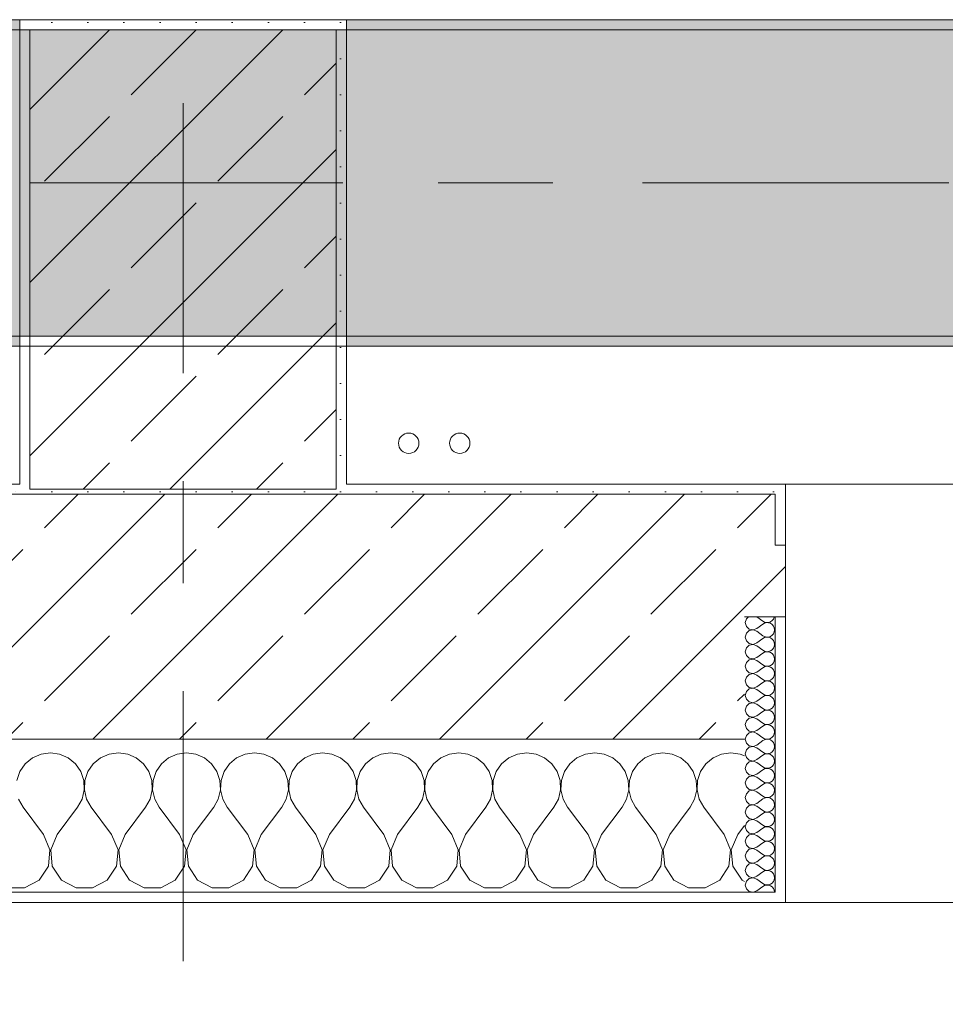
# Model space of a CAD drawing. Header units: metres. Extents: x -3.6 to 84.5, y -11 to 16.8.
# Tile 37 of 225: x 7.6 to 8.5, y -0.3 to 0.7. Entities that reach past the tile are written whole.
import ezdxf

# ---------------------------------------------------------------- set-up
doc = ezdxf.new("R2010")
doc.units = ezdxf.units.M
doc.header["$MEASUREMENT"] = 0
doc.linetypes.add('Achse', pattern=[0.2, 0.1, -0.05, 0, -0.05])
doc.linetypes.add('Strichlinie doppelt', pattern=[0.546806, 0.264583, -0.105833, 0.070556, -0.105833])
for name, color, linetype in [('451 - Universal.Achsen Raster', 7, 'Continuous'), ('604 - Struktur.Wand Aussen', 7, 'Continuous'), ('607 - Struktur.Stütze', 7, 'Continuous'), ('608 - Struktur.Träger', 7, 'Continuous'), ('801 - HKLSE.Heizung_ Klima_ Lüftung', 7, 'Continuous')]:
    doc.layers.add(name, color=color, linetype=linetype)
pattern_1 = [(45, (0, 0), (-0.08485281, 0.08485281), []), (45, (-0.04243, 0.04243), (-0.08485281, 0.08485281), [0.09, -0.03])]
pattern_2 = [(45, (0, 0), (-0.01767767, 0.01767767), [0, -0.025])]
pattern_3 = [(0, (0, 0), (0, 0.0866025), [0, -0.05]), (0, (0.025, 0.0433), (0, 0.0866025), [0, -0.05])]

# ---------------------------------------------------------------- blocks, each defined once
blk = doc.blocks.new('*X71')
at = {"layer": '604 - Struktur.Wand Aussen', "color": 7, "linetype": 'Continuous', "lineweight": 5}
for p, q in [((7.59089, -0.0096), (7.58248, -0.01331)), ((7.6, -0.00833), (7.59089, -0.0096)), ((7.60911, -0.0096), (7.6, -0.00833)), ((7.61752, -0.01331), (7.60911, -0.0096)), ((7.65756, -0.0096), (7.64914, -0.01331)), ((7.66667, -0.00833), (7.65756, -0.0096)), ((7.67578, -0.0096), (7.66667, -0.00833)), ((7.68419, -0.01331), (7.67578, -0.0096)), ((7.72422, -0.0096), (7.71581, -0.01331)), ((7.73333, -0.00833), (7.72422, -0.0096)), ((7.74244, -0.0096), (7.73333, -0.00833)), ((7.75086, -0.01331), (7.74244, -0.0096)), ((7.79089, -0.0096), (7.78248, -0.01331)), ((7.8, -0.00833), (7.79089, -0.0096)), ((7.80911, -0.0096), (7.8, -0.00833)), ((7.81752, -0.01331), (7.80911, -0.0096)), ((7.85756, -0.0096), (7.84914, -0.01331)), ((7.86667, -0.00833), (7.85756, -0.0096)), ((7.87578, -0.0096), (7.86667, -0.00833)), ((7.88419, -0.01331), (7.87578, -0.0096)), ((7.92422, -0.0096), (7.91581, -0.01331)), ((7.93333, -0.00833), (7.92422, -0.0096)), ((7.94244, -0.0096), (7.93333, -0.00833)), ((7.95086, -0.01331), (7.94244, -0.0096)), ((7.99089, -0.0096), (7.98248, -0.01331)), ((8, -0.00833), (7.99089, -0.0096)), ((8.00911, -0.0096), (8, -0.00833)), ((8.01752, -0.01331), (8.00911, -0.0096)), ((8.05756, -0.0096), (8.04914, -0.01331)), ((8.06667, -0.00833), (8.05756, -0.0096)), ((8.07578, -0.0096), (8.06667, -0.00833)), ((8.08419, -0.01331), (8.07578, -0.0096)), ((8.12422, -0.0096), (8.11581, -0.01331)), ((8.13333, -0.00833), (8.12422, -0.0096)), ((8.14244, -0.0096), (8.13333, -0.00833)), ((8.15086, -0.01331), (8.14244, -0.0096)), ((8.19089, -0.0096), (8.18248, -0.01331)), ((8.2, -0.00833), (8.19089, -0.0096)), ((8.20911, -0.0096), (8.2, -0.00833)), ((8.21752, -0.01331), (8.20911, -0.0096)), ((8.25756, -0.0096), (8.24914, -0.01331)), ((8.26667, -0.00833), (8.25756, -0.0096)), ((8.27578, -0.0096), (8.26667, -0.00833)), ((8.28, -0.01146), (8.27578, -0.0096)), ((7.57539, -0.01918), (7.57019, -0.02676)), ((7.58248, -0.01331), (7.57539, -0.01918)), ((7.62461, -0.01918), (7.61752, -0.01331)), ((7.62981, -0.02676), (7.62461, -0.01918)), ((7.64206, -0.01918), (7.63685, -0.02676)), ((7.64914, -0.01331), (7.64206, -0.01918)), ((7.69127, -0.01918), (7.68419, -0.01331)), ((7.69648, -0.02676), (7.69127, -0.01918)), ((7.70873, -0.01918), (7.70352, -0.02676)), ((7.71581, -0.01331), (7.70873, -0.01918)), ((7.75794, -0.01918), (7.75086, -0.01331)), ((7.76315, -0.02676), (7.75794, -0.01918)), ((7.77539, -0.01918), (7.77019, -0.02676)), ((7.78248, -0.01331), (7.77539, -0.01918)), ((7.82461, -0.01918), (7.81752, -0.01331)), ((7.82981, -0.02676), (7.82461, -0.01918)), ((7.84206, -0.01918), (7.83685, -0.02676)), ((7.84914, -0.01331), (7.84206, -0.01918)), ((7.89127, -0.01918), (7.88419, -0.01331)), ((7.89648, -0.02676), (7.89127, -0.01918)), ((7.90873, -0.01918), (7.90352, -0.02676)), ((7.91581, -0.01331), (7.90873, -0.01918)), ((7.95794, -0.01918), (7.95086, -0.01331)), ((7.96315, -0.02676), (7.95794, -0.01918)), ((7.97539, -0.01918), (7.97019, -0.02676)), ((7.98248, -0.01331), (7.97539, -0.01918)), ((8.02461, -0.01918), (8.01752, -0.01331)), ((8.02981, -0.02676), (8.02461, -0.01918)), ((8.04206, -0.01918), (8.03685, -0.02676)), ((8.04914, -0.01331), (8.04206, -0.01918)), ((8.09127, -0.01918), (8.08419, -0.01331)), ((8.09648, -0.02676), (8.09127, -0.01918)), ((8.10873, -0.01918), (8.10352, -0.02676)), ((8.11581, -0.01331), (8.10873, -0.01918)), ((8.15794, -0.01918), (8.15086, -0.01331)), ((8.16315, -0.02676), (8.15794, -0.01918)), ((8.17539, -0.01918), (8.17019, -0.02676)), ((8.18248, -0.01331), (8.17539, -0.01918)), ((8.22461, -0.01918), (8.21752, -0.01331)), ((8.22981, -0.02676), (8.22461, -0.01918)), ((8.24206, -0.01918), (8.23685, -0.02676)), ((8.24914, -0.01331), (8.24206, -0.01918)), ((7.57019, -0.02676), (7.56725, -0.03547)), ((7.63275, -0.03547), (7.62981, -0.02676)), ((7.63685, -0.02676), (7.63391, -0.03547)), ((7.69942, -0.03547), (7.69648, -0.02676)), ((7.70352, -0.02676), (7.70058, -0.03547)), ((7.76609, -0.03547), (7.76315, -0.02676)), ((7.77019, -0.02676), (7.76725, -0.03547)), ((7.83275, -0.03547), (7.82981, -0.02676)), ((7.83685, -0.02676), (7.83391, -0.03547)), ((7.89942, -0.03547), (7.89648, -0.02676)), ((7.90352, -0.02676), (7.90058, -0.03547)), ((7.96609, -0.03547), (7.96315, -0.02676)), ((7.97019, -0.02676), (7.96725, -0.03547)), ((8.03275, -0.03547), (8.02981, -0.02676)), ((8.03685, -0.02676), (8.03391, -0.03547)), ((8.09942, -0.03547), (8.09648, -0.02676)), ((8.10352, -0.02676), (8.10058, -0.03547)), ((8.16609, -0.03547), (8.16315, -0.02676)), ((8.17019, -0.02676), (8.16725, -0.03547)), ((8.23275, -0.03547), (8.22981, -0.02676)), ((8.23685, -0.02676), (8.23391, -0.03547)), ((7.6332, -0.04466), (7.63275, -0.03547)), ((7.63391, -0.03547), (7.63347, -0.04466)), ((7.69987, -0.04466), (7.69942, -0.03547)), ((7.70058, -0.03547), (7.70013, -0.04466)), ((7.76653, -0.04466), (7.76609, -0.03547)), ((7.76725, -0.03547), (7.7668, -0.04466)), ((7.8332, -0.04466), (7.83275, -0.03547)), ((7.83391, -0.03547), (7.83347, -0.04466)), ((7.89987, -0.04466), (7.89942, -0.03547)), ((7.90058, -0.03547), (7.90013, -0.04466)), ((7.96653, -0.04466), (7.96609, -0.03547)), ((7.96725, -0.03547), (7.9668, -0.04466)), ((8.0332, -0.04466), (8.03275, -0.03547)), ((8.03391, -0.03547), (8.03347, -0.04466)), ((8.09987, -0.04466), (8.09942, -0.03547)), ((8.10058, -0.03547), (8.10013, -0.04466)), ((8.16653, -0.04466), (8.16609, -0.03547)), ((8.16725, -0.03547), (8.1668, -0.04466)), ((8.2332, -0.04466), (8.23275, -0.03547)), ((8.23391, -0.03547), (8.23347, -0.04466)), ((7.63112, -0.05362), (7.6332, -0.04466)), ((7.63347, -0.04466), (7.63555, -0.05362)), ((7.69778, -0.05362), (7.69987, -0.04466)), ((7.70013, -0.04466), (7.70222, -0.05362)), ((7.76445, -0.05362), (7.76653, -0.04466)), ((7.7668, -0.04466), (7.76888, -0.05362)), ((7.83112, -0.05362), (7.8332, -0.04466)), ((7.83347, -0.04466), (7.83555, -0.05362)), ((7.89778, -0.05362), (7.89987, -0.04466)), ((7.90013, -0.04466), (7.90222, -0.05362)), ((7.96445, -0.05362), (7.96653, -0.04466)), ((7.9668, -0.04466), (7.96888, -0.05362)), ((8.03112, -0.05362), (8.0332, -0.04466)), ((8.03347, -0.04466), (8.03555, -0.05362)), ((8.09778, -0.05362), (8.09987, -0.04466)), ((8.10013, -0.04466), (8.10222, -0.05362)), ((8.16445, -0.05362), (8.16653, -0.04466)), ((8.1668, -0.04466), (8.16888, -0.05362)), ((8.23112, -0.05362), (8.2332, -0.04466)), ((8.23347, -0.04466), (8.23555, -0.05362)), ((7.56888, -0.05362), (7.57333, -0.06167)), ((7.62667, -0.06167), (7.63112, -0.05362)), ((7.63555, -0.05362), (7.64, -0.06167)), ((7.69333, -0.06167), (7.69778, -0.05362)), ((7.70222, -0.05362), (7.70667, -0.06167)), ((7.76, -0.06167), (7.76445, -0.05362)), ((7.76888, -0.05362), (7.77333, -0.06167)), ((7.82667, -0.06167), (7.83112, -0.05362)), ((7.83555, -0.05362), (7.84, -0.06167)), ((7.89333, -0.06167), (7.89778, -0.05362)), ((7.90222, -0.05362), (7.90667, -0.06167)), ((7.96, -0.06167), (7.96445, -0.05362)), ((7.96888, -0.05362), (7.97333, -0.06167)), ((8.02667, -0.06167), (8.03112, -0.05362)), ((8.03555, -0.05362), (8.04, -0.06167)), ((8.09333, -0.06167), (8.09778, -0.05362)), ((8.10222, -0.05362), (8.10667, -0.06167)), ((8.16, -0.06167), (8.16445, -0.05362)), ((8.16888, -0.05362), (8.17333, -0.06167)), ((8.22667, -0.06167), (8.23112, -0.05362)), ((8.23555, -0.05362), (8.24, -0.06167)), ((7.59333, -0.08833), (7.57333, -0.06167)), ((7.60667, -0.08833), (7.62667, -0.06167)), ((7.66, -0.08833), (7.64, -0.06167)), ((7.67333, -0.08833), (7.69333, -0.06167)), ((7.72667, -0.08833), (7.70667, -0.06167)), ((7.74, -0.08833), (7.76, -0.06167)), ((7.79333, -0.08833), (7.77333, -0.06167)), ((7.80667, -0.08833), (7.82667, -0.06167)), ((7.86, -0.08833), (7.84, -0.06167)), ((7.87333, -0.08833), (7.89333, -0.06167)), ((7.92667, -0.08833), (7.90667, -0.06167)), ((7.94, -0.08833), (7.96, -0.06167)), ((7.99333, -0.08833), (7.97333, -0.06167)), ((8.00667, -0.08833), (8.02667, -0.06167)), ((8.06, -0.08833), (8.04, -0.06167)), ((8.07333, -0.08833), (8.09333, -0.06167)), ((8.12667, -0.08833), (8.10667, -0.06167)), ((8.14, -0.08833), (8.16, -0.06167)), ((8.19333, -0.08833), (8.17333, -0.06167)), ((8.20667, -0.08833), (8.22667, -0.06167)), ((8.26, -0.08833), (8.24, -0.06167)), ((8.27333, -0.08833), (8.28, -0.07944)), ((7.59962, -0.1033), (7.59333, -0.08833)), ((7.60667, -0.08833), (7.60038, -0.1033)), ((7.66629, -0.1033), (7.66, -0.08833)), ((7.67333, -0.08833), (7.66705, -0.1033)), ((7.73295, -0.1033), (7.72667, -0.08833)), ((7.74, -0.08833), (7.73371, -0.1033)), ((7.79962, -0.1033), (7.79333, -0.08833)), ((7.80667, -0.08833), (7.80038, -0.1033)), ((7.86629, -0.1033), (7.86, -0.08833)), ((7.87333, -0.08833), (7.86705, -0.1033)), ((7.93295, -0.1033), (7.92667, -0.08833)), ((7.94, -0.08833), (7.93371, -0.1033)), ((7.99962, -0.1033), (7.99333, -0.08833)), ((8.00667, -0.08833), (8.00038, -0.1033)), ((8.06629, -0.1033), (8.06, -0.08833)), ((8.07333, -0.08833), (8.06705, -0.1033)), ((8.13295, -0.1033), (8.12667, -0.08833)), ((8.14, -0.08833), (8.13371, -0.1033)), ((8.19962, -0.1033), (8.19333, -0.08833)), ((8.20667, -0.08833), (8.20038, -0.1033)), ((8.26629, -0.1033), (8.26, -0.08833)), ((8.27333, -0.08833), (8.26705, -0.1033)), ((7.59808, -0.11947), (7.59962, -0.1033)), ((7.60038, -0.1033), (7.60192, -0.11947)), ((7.66475, -0.11947), (7.66629, -0.1033)), ((7.66705, -0.1033), (7.66858, -0.11947)), ((7.73142, -0.11947), (7.73295, -0.1033)), ((7.73371, -0.1033), (7.73525, -0.11947)), ((7.79808, -0.11947), (7.79962, -0.1033)), ((7.80038, -0.1033), (7.80192, -0.11947)), ((7.86475, -0.11947), (7.86629, -0.1033)), ((7.86705, -0.1033), (7.86858, -0.11947)), ((7.93142, -0.11947), (7.93295, -0.1033)), ((7.93371, -0.1033), (7.93525, -0.11947)), ((7.99808, -0.11947), (7.99962, -0.1033)), ((8.00038, -0.1033), (8.00192, -0.11947)), ((8.06475, -0.11947), (8.06629, -0.1033)), ((8.06705, -0.1033), (8.06858, -0.11947)), ((8.13142, -0.11947), (8.13295, -0.1033)), ((8.13371, -0.1033), (8.13525, -0.11947)), ((8.19808, -0.11947), (8.19962, -0.1033)), ((8.20038, -0.1033), (8.20192, -0.11947)), ((8.26475, -0.11947), (8.26629, -0.1033)), ((8.26705, -0.1033), (8.26858, -0.11947)), ((7.5891, -0.13299), (7.59808, -0.11947)), ((7.60192, -0.11947), (7.6109, -0.13299)), ((7.65576, -0.13299), (7.66475, -0.11947)), ((7.66858, -0.11947), (7.67757, -0.13299)), ((7.72243, -0.13299), (7.73142, -0.11947)), ((7.73525, -0.11947), (7.74424, -0.13299)), ((7.7891, -0.13299), (7.79808, -0.11947)), ((7.80192, -0.11947), (7.8109, -0.13299)), ((7.85576, -0.13299), (7.86475, -0.11947)), ((7.86858, -0.11947), (7.87757, -0.13299)), ((7.92243, -0.13299), (7.93142, -0.11947)), ((7.93525, -0.11947), (7.94424, -0.13299)), ((7.9891, -0.13299), (7.99808, -0.11947)), ((8.00192, -0.11947), (8.0109, -0.13299)), ((8.05576, -0.13299), (8.06475, -0.11947)), ((8.06858, -0.11947), (8.07757, -0.13299)), ((8.12243, -0.13299), (8.13142, -0.11947)), ((8.13525, -0.11947), (8.14424, -0.13299)), ((8.1891, -0.13299), (8.19808, -0.11947)), ((8.20192, -0.11947), (8.2109, -0.13299)), ((8.25576, -0.13299), (8.26475, -0.11947)), ((8.26858, -0.11947), (8.27757, -0.13299)), ((7.57479, -0.14066), (7.5891, -0.13299)), ((7.6109, -0.13299), (7.62521, -0.14066)), ((7.64145, -0.14066), (7.65576, -0.13299)), ((7.67757, -0.13299), (7.69188, -0.14066)), ((7.70812, -0.14066), (7.72243, -0.13299)), ((7.74424, -0.13299), (7.75855, -0.14066)), ((7.77479, -0.14066), (7.7891, -0.13299)), ((7.8109, -0.13299), (7.82521, -0.14066)), ((7.84145, -0.14066), (7.85576, -0.13299)), ((7.87757, -0.13299), (7.89188, -0.14066)), ((7.90812, -0.14066), (7.92243, -0.13299)), ((7.94424, -0.13299), (7.95855, -0.14066)), ((7.97479, -0.14066), (7.9891, -0.13299)), ((8.0109, -0.13299), (8.02521, -0.14066)), ((8.04145, -0.14066), (8.05576, -0.13299)), ((8.07757, -0.13299), (8.09188, -0.14066)), ((8.10812, -0.14066), (8.12243, -0.13299)), ((8.14424, -0.13299), (8.15855, -0.14066)), ((8.17479, -0.14066), (8.1891, -0.13299)), ((8.2109, -0.13299), (8.22521, -0.14066)), ((8.24145, -0.14066), (8.25576, -0.13299)), ((8.27757, -0.13299), (8.28, -0.13429)), ((7.55855, -0.14066), (7.57479, -0.14066)), ((7.62521, -0.14066), (7.64145, -0.14066)), ((7.69188, -0.14066), (7.70812, -0.14066)), ((7.75855, -0.14066), (7.77479, -0.14066)), ((7.82521, -0.14066), (7.84145, -0.14066)), ((7.89188, -0.14066), (7.90812, -0.14066)), ((7.95855, -0.14066), (7.97479, -0.14066)), ((8.02521, -0.14066), (8.04145, -0.14066)), ((8.09188, -0.14066), (8.10812, -0.14066)), ((8.15855, -0.14066), (8.17479, -0.14066)), ((8.22521, -0.14066), (8.24145, -0.14066))]:
    blk.add_line(p, q, dxfattribs=at)
blk = doc.blocks.new('*X101')
at = {"layer": '604 - Struktur.Wand Aussen', "color": 7, "linetype": 'Continuous', "lineweight": 5}
for p, q in [((8.28178, 0.12304), (8.28071, 0.11929)), ((8.28071, 0.11929), (8.28178, 0.11553)), ((8.28392, 0.125), (8.28178, 0.12304)), ((8.29214, 0.125), (8.29786, 0.12071)), ((8.29214, 0.11357), (8.29786, 0.11786)), ((8.29786, 0.12071), (8.29958, 0.11976)), ((8.29958, 0.11881), (8.29786, 0.11786)), ((8.29958, 0.11976), (8.3015, 0.11931)), ((8.3015, 0.11926), (8.29958, 0.11881)), ((8.3015, 0.11931), (8.30347, 0.11941)), ((8.30347, 0.11916), (8.3015, 0.11926)), ((8.30347, 0.11941), (8.30534, 0.12004)), ((8.30534, 0.11853), (8.30347, 0.11916)), ((8.30534, 0.12004), (8.30696, 0.12116)), ((8.30696, 0.11742), (8.30534, 0.11853)), ((8.30696, 0.12116), (8.30822, 0.12267)), ((8.30822, 0.1159), (8.30696, 0.11742)), ((8.30822, 0.12267), (8.30901, 0.12448)), ((8.30901, 0.11409), (8.30822, 0.1159)), ((8.30901, 0.12448), (8.30909, 0.125)), ((8.28178, 0.10876), (8.28071, 0.105)), ((8.28178, 0.11553), (8.28466, 0.1129)), ((8.28466, 0.11139), (8.28178, 0.10876)), ((8.28466, 0.1129), (8.2885, 0.11217)), ((8.2885, 0.11211), (8.28466, 0.11139)), ((8.2885, 0.11217), (8.29214, 0.11357)), ((8.29214, 0.11071), (8.2885, 0.11211)), ((8.29214, 0.11071), (8.29786, 0.10643)), ((8.29786, 0.10643), (8.29958, 0.10547)), ((8.30534, 0.10575), (8.30696, 0.10687)), ((8.30696, 0.10687), (8.30822, 0.10839)), ((8.30822, 0.10839), (8.30901, 0.11019)), ((8.30929, 0.11214), (8.30901, 0.11409)), ((8.30901, 0.11019), (8.30929, 0.11214)), ((8.28071, 0.105), (8.28178, 0.10124)), ((8.28178, 0.10124), (8.28466, 0.09861)), ((8.28466, 0.0971), (8.28178, 0.09447)), ((8.28466, 0.09861), (8.2885, 0.09789)), ((8.2885, 0.09783), (8.28466, 0.0971)), ((8.2885, 0.09789), (8.29214, 0.09929)), ((8.29214, 0.09643), (8.2885, 0.09783)), ((8.29214, 0.09929), (8.29786, 0.10357)), ((8.29958, 0.10453), (8.29786, 0.10357)), ((8.29958, 0.10547), (8.3015, 0.10503)), ((8.3015, 0.10497), (8.29958, 0.10453)), ((8.3015, 0.10503), (8.30347, 0.10512)), ((8.30347, 0.10488), (8.3015, 0.10497)), ((8.30347, 0.10512), (8.30534, 0.10575)), ((8.30534, 0.10425), (8.30347, 0.10488)), ((8.30696, 0.10313), (8.30534, 0.10425)), ((8.30822, 0.10161), (8.30696, 0.10313)), ((8.30901, 0.09981), (8.30822, 0.10161)), ((8.30929, 0.09786), (8.30901, 0.09981)), ((8.30901, 0.09591), (8.30929, 0.09786)), ((8.28178, 0.09447), (8.28071, 0.09071)), ((8.28071, 0.09071), (8.28178, 0.08696)), ((8.28178, 0.08696), (8.28466, 0.08433)), ((8.29214, 0.09643), (8.29786, 0.09214)), ((8.29214, 0.085), (8.29786, 0.08929)), ((8.29786, 0.09214), (8.29958, 0.09119)), ((8.29958, 0.09024), (8.29786, 0.08929)), ((8.29958, 0.09119), (8.3015, 0.09074)), ((8.3015, 0.09069), (8.29958, 0.09024)), ((8.3015, 0.09074), (8.30347, 0.09084)), ((8.30347, 0.09059), (8.3015, 0.09069)), ((8.30347, 0.09084), (8.30534, 0.09147)), ((8.30534, 0.08996), (8.30347, 0.09059)), ((8.30534, 0.09147), (8.30696, 0.09258)), ((8.30696, 0.08884), (8.30534, 0.08996)), ((8.30696, 0.09258), (8.30822, 0.0941)), ((8.30822, 0.08733), (8.30696, 0.08884)), ((8.30822, 0.0941), (8.30901, 0.09591)), ((8.30901, 0.08552), (8.30822, 0.08733)), ((8.28178, 0.08018), (8.28071, 0.07643)), ((8.28466, 0.08282), (8.28178, 0.08018)), ((8.28466, 0.08433), (8.2885, 0.0836)), ((8.2885, 0.08354), (8.28466, 0.08282)), ((8.2885, 0.0836), (8.29214, 0.085)), ((8.29214, 0.08214), (8.2885, 0.08354)), ((8.29214, 0.08214), (8.29786, 0.07786)), ((8.29786, 0.07786), (8.29958, 0.0769)), ((8.30347, 0.07655), (8.30534, 0.07718)), ((8.30534, 0.07718), (8.30696, 0.0783)), ((8.30696, 0.0783), (8.30822, 0.07982)), ((8.30822, 0.07982), (8.30901, 0.08162)), ((8.30929, 0.08357), (8.30901, 0.08552)), ((8.30901, 0.08162), (8.30929, 0.08357)), ((8.28071, 0.07643), (8.28178, 0.07267)), ((8.28178, 0.07267), (8.28466, 0.07004)), ((8.28466, 0.06853), (8.28178, 0.0659)), ((8.28466, 0.07004), (8.2885, 0.06931)), ((8.2885, 0.06926), (8.28466, 0.06853)), ((8.2885, 0.06931), (8.29214, 0.07071)), ((8.29214, 0.06786), (8.2885, 0.06926)), ((8.29214, 0.07071), (8.29786, 0.075)), ((8.29214, 0.06786), (8.29786, 0.06357)), ((8.29958, 0.07595), (8.29786, 0.075)), ((8.29958, 0.0769), (8.3015, 0.07646)), ((8.3015, 0.0764), (8.29958, 0.07595)), ((8.3015, 0.07646), (8.30347, 0.07655)), ((8.30347, 0.0763), (8.3015, 0.0764)), ((8.30534, 0.07567), (8.30347, 0.0763)), ((8.30696, 0.07456), (8.30534, 0.07567)), ((8.30822, 0.07304), (8.30696, 0.07456)), ((8.30901, 0.07124), (8.30822, 0.07304)), ((8.30929, 0.06929), (8.30901, 0.07124)), ((8.30901, 0.06733), (8.30929, 0.06929)), ((8.28178, 0.0659), (8.28071, 0.06214)), ((8.28071, 0.06214), (8.28178, 0.05839)), ((8.28178, 0.05839), (8.28466, 0.05575)), ((8.29214, 0.05643), (8.29786, 0.06071)), ((8.29786, 0.06357), (8.29958, 0.06262)), ((8.29958, 0.06167), (8.29786, 0.06071)), ((8.29958, 0.06262), (8.3015, 0.06217)), ((8.3015, 0.06211), (8.29958, 0.06167)), ((8.3015, 0.06217), (8.30347, 0.06227)), ((8.30347, 0.06202), (8.3015, 0.06211)), ((8.30347, 0.06227), (8.30534, 0.0629)), ((8.30534, 0.06139), (8.30347, 0.06202)), ((8.30534, 0.0629), (8.30696, 0.06401)), ((8.30696, 0.06027), (8.30534, 0.06139)), ((8.30696, 0.06401), (8.30822, 0.06553)), ((8.30822, 0.05876), (8.30696, 0.06027)), ((8.30822, 0.06553), (8.30901, 0.06733)), ((8.30901, 0.05695), (8.30822, 0.05876)), ((8.28178, 0.05161), (8.28071, 0.04786)), ((8.28466, 0.05425), (8.28178, 0.05161)), ((8.28466, 0.05575), (8.2885, 0.05503)), ((8.2885, 0.05497), (8.28466, 0.05425)), ((8.2885, 0.05503), (8.29214, 0.05643)), ((8.29214, 0.05357), (8.2885, 0.05497)), ((8.29214, 0.05357), (8.29786, 0.04929)), ((8.29786, 0.04929), (8.29958, 0.04833)), ((8.29958, 0.04833), (8.3015, 0.04789)), ((8.30347, 0.04798), (8.30534, 0.04861)), ((8.30534, 0.04861), (8.30696, 0.04973)), ((8.30696, 0.04973), (8.30822, 0.05124)), ((8.30822, 0.05124), (8.30901, 0.05305)), ((8.30929, 0.055), (8.30901, 0.05695)), ((8.30901, 0.05305), (8.30929, 0.055)), ((8.28071, 0.04786), (8.28178, 0.0441)), ((8.28178, 0.0441), (8.28466, 0.04147)), ((8.28466, 0.03996), (8.28178, 0.03733)), ((8.28466, 0.04147), (8.2885, 0.04074)), ((8.2885, 0.04069), (8.28466, 0.03996)), ((8.2885, 0.04074), (8.29214, 0.04214)), ((8.29214, 0.03929), (8.2885, 0.04069)), ((8.29214, 0.04214), (8.29786, 0.04643)), ((8.29214, 0.03929), (8.29786, 0.035)), ((8.29958, 0.04738), (8.29786, 0.04643)), ((8.3015, 0.04783), (8.29958, 0.04738)), ((8.3015, 0.04789), (8.30347, 0.04798)), ((8.30347, 0.04773), (8.3015, 0.04783)), ((8.30534, 0.0471), (8.30347, 0.04773)), ((8.30696, 0.04599), (8.30534, 0.0471)), ((8.30822, 0.04447), (8.30696, 0.04599)), ((8.30901, 0.04267), (8.30822, 0.04447)), ((8.30822, 0.03696), (8.30901, 0.03876)), ((8.30929, 0.04071), (8.30901, 0.04267)), ((8.30901, 0.03876), (8.30929, 0.04071)), ((8.28178, 0.03733), (8.28071, 0.03357)), ((8.28071, 0.03357), (8.28178, 0.02982)), ((8.28178, 0.02982), (8.28466, 0.02718)), ((8.29214, 0.02786), (8.29786, 0.03214)), ((8.29786, 0.035), (8.29958, 0.03405)), ((8.29958, 0.0331), (8.29786, 0.03214)), ((8.29958, 0.03405), (8.3015, 0.0336)), ((8.3015, 0.03354), (8.29958, 0.0331)), ((8.3015, 0.0336), (8.30347, 0.0337)), ((8.30347, 0.03345), (8.3015, 0.03354)), ((8.30347, 0.0337), (8.30534, 0.03433)), ((8.30534, 0.03282), (8.30347, 0.03345)), ((8.30534, 0.03433), (8.30696, 0.03544)), ((8.30696, 0.0317), (8.30534, 0.03282)), ((8.30696, 0.03544), (8.30822, 0.03696)), ((8.30822, 0.03018), (8.30696, 0.0317)), ((8.30901, 0.02838), (8.30822, 0.03018)), ((8.28178, 0.02304), (8.28071, 0.01929)), ((8.28466, 0.02567), (8.28178, 0.02304)), ((8.28466, 0.02718), (8.2885, 0.02646)), ((8.2885, 0.0264), (8.28466, 0.02567)), ((8.2885, 0.02646), (8.29214, 0.02786)), ((8.29214, 0.025), (8.2885, 0.0264)), ((8.29214, 0.025), (8.29786, 0.02071)), ((8.29786, 0.02071), (8.29958, 0.01976)), ((8.29958, 0.01976), (8.3015, 0.01931)), ((8.3015, 0.01931), (8.30347, 0.01941)), ((8.30347, 0.01941), (8.30534, 0.02004)), ((8.30534, 0.02004), (8.30696, 0.02116)), ((8.30696, 0.02116), (8.30822, 0.02267)), ((8.30822, 0.02267), (8.30901, 0.02448)), ((8.30929, 0.02643), (8.30901, 0.02838)), ((8.30901, 0.02448), (8.30929, 0.02643)), ((8.28071, 0.01929), (8.28178, 0.01553)), ((8.28178, 0.01553), (8.28466, 0.0129)), ((8.28466, 0.01139), (8.28178, 0.00876)), ((8.28466, 0.0129), (8.2885, 0.01217)), ((8.2885, 0.01211), (8.28466, 0.01139)), ((8.2885, 0.01217), (8.29214, 0.01357)), ((8.29214, 0.01071), (8.2885, 0.01211)), ((8.29214, 0.01357), (8.29786, 0.01786)), ((8.29214, 0.01071), (8.29786, 0.00643)), ((8.29958, 0.01881), (8.29786, 0.01786)), ((8.3015, 0.01926), (8.29958, 0.01881)), ((8.30347, 0.01916), (8.3015, 0.01926)), ((8.30534, 0.01853), (8.30347, 0.01916)), ((8.30696, 0.01742), (8.30534, 0.01853)), ((8.30822, 0.0159), (8.30696, 0.01742)), ((8.30901, 0.01409), (8.30822, 0.0159)), ((8.30822, 0.00839), (8.30901, 0.01019)), ((8.30929, 0.01214), (8.30901, 0.01409)), ((8.30901, 0.01019), (8.30929, 0.01214)), ((8.28178, 0.00876), (8.28071, 0.005)), ((8.28071, 0.005), (8.28178, 0.00124)), ((8.28178, 0.00124), (8.28466, -0.00139)), ((8.29214, -0.00071), (8.29786, 0.00357)), ((8.29786, 0.00643), (8.29958, 0.00547)), ((8.29958, 0.00453), (8.29786, 0.00357)), ((8.29958, 0.00547), (8.3015, 0.00503)), ((8.3015, 0.00497), (8.29958, 0.00453)), ((8.3015, 0.00503), (8.30347, 0.00512)), ((8.30347, 0.00488), (8.3015, 0.00497)), ((8.30347, 0.00512), (8.30534, 0.00575)), ((8.30534, 0.00425), (8.30347, 0.00488)), ((8.30534, 0.00575), (8.30696, 0.00687)), ((8.30696, 0.00313), (8.30534, 0.00425)), ((8.30696, 0.00687), (8.30822, 0.00839)), ((8.30822, 0.00161), (8.30696, 0.00313)), ((8.30901, -0.00019), (8.30822, 0.00161)), ((8.28178, -0.00553), (8.28071, -0.00929)), ((8.28071, -0.00929), (8.28178, -0.01304)), ((8.28466, -0.0029), (8.28178, -0.00553)), ((8.28466, -0.00139), (8.2885, -0.00211)), ((8.2885, -0.00217), (8.28466, -0.0029)), ((8.2885, -0.00211), (8.29214, -0.00071)), ((8.29214, -0.00357), (8.2885, -0.00217)), ((8.29214, -0.00357), (8.29786, -0.00786)), ((8.29786, -0.00786), (8.29958, -0.00881)), ((8.29958, -0.00881), (8.3015, -0.00926)), ((8.3015, -0.00931), (8.29958, -0.00976)), ((8.3015, -0.00926), (8.30347, -0.00916)), ((8.30347, -0.00941), (8.3015, -0.00931)), ((8.30347, -0.00916), (8.30534, -0.00853)), ((8.30534, -0.01004), (8.30347, -0.00941)), ((8.30534, -0.00853), (8.30696, -0.00742)), ((8.30696, -0.00742), (8.30822, -0.0059)), ((8.30822, -0.0059), (8.30901, -0.00409)), ((8.30929, -0.00214), (8.30901, -0.00019)), ((8.30901, -0.00409), (8.30929, -0.00214)), ((8.28178, -0.01304), (8.28466, -0.01567)), ((8.28466, -0.01718), (8.28178, -0.01982)), ((8.28466, -0.01567), (8.2885, -0.0164)), ((8.2885, -0.01646), (8.28466, -0.01718)), ((8.2885, -0.0164), (8.29214, -0.015)), ((8.29214, -0.01786), (8.2885, -0.01646)), ((8.29214, -0.015), (8.29786, -0.01071)), ((8.29214, -0.01786), (8.29786, -0.02214)), ((8.29958, -0.00976), (8.29786, -0.01071)), ((8.30696, -0.01116), (8.30534, -0.01004)), ((8.30822, -0.01267), (8.30696, -0.01116)), ((8.30901, -0.01448), (8.30822, -0.01267)), ((8.30822, -0.02018), (8.30901, -0.01838)), ((8.30929, -0.01643), (8.30901, -0.01448)), ((8.30901, -0.01838), (8.30929, -0.01643)), ((8.28178, -0.01982), (8.28071, -0.02357)), ((8.28071, -0.02357), (8.28178, -0.02733)), ((8.28178, -0.02733), (8.28466, -0.02996)), ((8.29214, -0.02929), (8.29786, -0.025)), ((8.29786, -0.02214), (8.29958, -0.0231)), ((8.29958, -0.02405), (8.29786, -0.025)), ((8.29958, -0.0231), (8.3015, -0.02354)), ((8.3015, -0.0236), (8.29958, -0.02405)), ((8.3015, -0.02354), (8.30347, -0.02345)), ((8.30347, -0.0237), (8.3015, -0.0236)), ((8.30347, -0.02345), (8.30534, -0.02282)), ((8.30534, -0.02433), (8.30347, -0.0237)), ((8.30534, -0.02282), (8.30696, -0.0217)), ((8.30696, -0.02544), (8.30534, -0.02433)), ((8.30696, -0.0217), (8.30822, -0.02018)), ((8.30822, -0.02696), (8.30696, -0.02544)), ((8.30901, -0.02876), (8.30822, -0.02696)), ((8.30929, -0.03071), (8.30901, -0.02876)), ((8.28178, -0.0341), (8.28071, -0.03786)), ((8.28071, -0.03786), (8.28178, -0.04161)), ((8.28466, -0.03147), (8.28178, -0.0341)), ((8.28466, -0.02996), (8.2885, -0.03069)), ((8.2885, -0.03074), (8.28466, -0.03147)), ((8.2885, -0.03069), (8.29214, -0.02929)), ((8.29214, -0.03214), (8.2885, -0.03074)), ((8.29214, -0.03214), (8.29786, -0.03643)), ((8.29786, -0.03643), (8.29958, -0.03738)), ((8.29958, -0.03833), (8.29786, -0.03929)), ((8.29958, -0.03738), (8.3015, -0.03783)), ((8.3015, -0.03789), (8.29958, -0.03833)), ((8.3015, -0.03783), (8.30347, -0.03773)), ((8.30347, -0.03798), (8.3015, -0.03789)), ((8.30347, -0.03773), (8.30534, -0.0371)), ((8.30534, -0.03861), (8.30347, -0.03798)), ((8.30534, -0.0371), (8.30696, -0.03599)), ((8.30696, -0.03599), (8.30822, -0.03447)), ((8.30822, -0.03447), (8.30901, -0.03267)), ((8.30901, -0.03267), (8.30929, -0.03071)), ((8.28178, -0.04161), (8.28466, -0.04425)), ((8.28466, -0.04575), (8.28178, -0.04839)), ((8.28466, -0.04425), (8.2885, -0.04497)), ((8.2885, -0.04503), (8.28466, -0.04575)), ((8.2885, -0.04497), (8.29214, -0.04357)), ((8.29214, -0.04643), (8.2885, -0.04503)), ((8.29214, -0.04357), (8.29786, -0.03929)), ((8.29214, -0.04643), (8.29786, -0.05071)), ((8.30696, -0.03973), (8.30534, -0.03861)), ((8.30822, -0.04124), (8.30696, -0.03973)), ((8.30901, -0.04305), (8.30822, -0.04124)), ((8.30822, -0.04876), (8.30901, -0.04695)), ((8.30929, -0.045), (8.30901, -0.04305)), ((8.30901, -0.04695), (8.30929, -0.045)), ((8.28178, -0.04839), (8.28071, -0.05214)), ((8.28071, -0.05214), (8.28178, -0.0559)), ((8.28178, -0.0559), (8.28466, -0.05853)), ((8.2885, -0.05926), (8.29214, -0.05786)), ((8.29214, -0.05786), (8.29786, -0.05357)), ((8.29786, -0.05071), (8.29958, -0.05167)), ((8.29958, -0.05262), (8.29786, -0.05357)), ((8.29958, -0.05167), (8.3015, -0.05211)), ((8.3015, -0.05217), (8.29958, -0.05262)), ((8.3015, -0.05211), (8.30347, -0.05202)), ((8.30347, -0.05227), (8.3015, -0.05217)), ((8.30347, -0.05202), (8.30534, -0.05139)), ((8.30534, -0.0529), (8.30347, -0.05227)), ((8.30534, -0.05139), (8.30696, -0.05027)), ((8.30696, -0.05401), (8.30534, -0.0529)), ((8.30696, -0.05027), (8.30822, -0.04876)), ((8.30822, -0.05553), (8.30696, -0.05401)), ((8.30901, -0.05733), (8.30822, -0.05553)), ((8.30929, -0.05929), (8.30901, -0.05733)), ((8.28178, -0.06267), (8.28071, -0.06643)), ((8.28071, -0.06643), (8.28178, -0.07018)), ((8.28466, -0.06004), (8.28178, -0.06267)), ((8.28466, -0.05853), (8.2885, -0.05926)), ((8.2885, -0.05931), (8.28466, -0.06004)), ((8.29214, -0.06071), (8.2885, -0.05931)), ((8.29214, -0.06071), (8.29786, -0.065)), ((8.29786, -0.065), (8.29958, -0.06595)), ((8.29958, -0.0669), (8.29786, -0.06786)), ((8.29958, -0.06595), (8.3015, -0.0664)), ((8.3015, -0.06646), (8.29958, -0.0669)), ((8.3015, -0.0664), (8.30347, -0.0663)), ((8.30347, -0.06655), (8.3015, -0.06646)), ((8.30347, -0.0663), (8.30534, -0.06567)), ((8.30534, -0.06718), (8.30347, -0.06655)), ((8.30534, -0.06567), (8.30696, -0.06456)), ((8.30696, -0.0683), (8.30534, -0.06718)), ((8.30696, -0.06456), (8.30822, -0.06304)), ((8.30822, -0.06304), (8.30901, -0.06124)), ((8.30901, -0.06124), (8.30929, -0.05929)), ((8.28178, -0.07696), (8.28071, -0.08071)), ((8.28178, -0.07018), (8.28466, -0.07282)), ((8.28466, -0.07433), (8.28178, -0.07696)), ((8.28466, -0.07282), (8.2885, -0.07354)), ((8.2885, -0.0736), (8.28466, -0.07433)), ((8.2885, -0.07354), (8.29214, -0.07214)), ((8.29214, -0.075), (8.2885, -0.0736)), ((8.29214, -0.07214), (8.29786, -0.06786)), ((8.29214, -0.075), (8.29786, -0.07929)), ((8.30822, -0.06982), (8.30696, -0.0683)), ((8.30901, -0.07162), (8.30822, -0.06982)), ((8.30822, -0.07733), (8.30901, -0.07552)), ((8.30929, -0.07357), (8.30901, -0.07162)), ((8.30901, -0.07552), (8.30929, -0.07357)), ((8.28071, -0.08071), (8.28178, -0.08447)), ((8.28178, -0.08447), (8.28466, -0.0871)), ((8.2885, -0.08783), (8.29214, -0.08643)), ((8.29214, -0.08643), (8.29786, -0.08214)), ((8.29786, -0.07929), (8.29958, -0.08024)), ((8.29958, -0.08119), (8.29786, -0.08214)), ((8.29958, -0.08024), (8.3015, -0.08069)), ((8.3015, -0.08074), (8.29958, -0.08119)), ((8.3015, -0.08069), (8.30347, -0.08059)), ((8.30347, -0.08084), (8.3015, -0.08074)), ((8.30347, -0.08059), (8.30534, -0.07996)), ((8.30534, -0.08147), (8.30347, -0.08084)), ((8.30534, -0.07996), (8.30696, -0.07884)), ((8.30696, -0.08258), (8.30534, -0.08147)), ((8.30696, -0.07884), (8.30822, -0.07733)), ((8.30822, -0.0841), (8.30696, -0.08258)), ((8.30901, -0.08591), (8.30822, -0.0841)), ((8.30929, -0.08786), (8.30901, -0.08591)), ((8.28178, -0.09124), (8.28071, -0.095)), ((8.28071, -0.095), (8.28178, -0.09876)), ((8.28466, -0.08861), (8.28178, -0.09124)), ((8.28466, -0.0871), (8.2885, -0.08783)), ((8.2885, -0.08789), (8.28466, -0.08861)), ((8.29214, -0.08929), (8.2885, -0.08789)), ((8.29214, -0.08929), (8.29786, -0.09357)), ((8.29214, -0.10071), (8.29786, -0.09643)), ((8.29786, -0.09357), (8.29958, -0.09453)), ((8.29958, -0.09547), (8.29786, -0.09643)), ((8.29958, -0.09453), (8.3015, -0.09497)), ((8.3015, -0.09503), (8.29958, -0.09547)), ((8.3015, -0.09497), (8.30347, -0.09488)), ((8.30347, -0.09512), (8.3015, -0.09503)), ((8.30347, -0.09488), (8.30534, -0.09425)), ((8.30534, -0.09575), (8.30347, -0.09512)), ((8.30534, -0.09425), (8.30696, -0.09313)), ((8.30696, -0.09687), (8.30534, -0.09575)), ((8.30696, -0.09313), (8.30822, -0.09161)), ((8.30822, -0.09161), (8.30901, -0.08981)), ((8.30901, -0.08981), (8.30929, -0.08786)), ((8.28178, -0.10553), (8.28071, -0.10929)), ((8.28178, -0.09876), (8.28466, -0.10139)), ((8.28466, -0.1029), (8.28178, -0.10553)), ((8.28466, -0.10139), (8.2885, -0.10211)), ((8.2885, -0.10217), (8.28466, -0.1029)), ((8.2885, -0.10211), (8.29214, -0.10071)), ((8.29214, -0.10357), (8.2885, -0.10217)), ((8.29214, -0.10357), (8.29786, -0.10786)), ((8.30822, -0.09839), (8.30696, -0.09687)), ((8.30696, -0.10742), (8.30822, -0.1059)), ((8.30901, -0.10019), (8.30822, -0.09839)), ((8.30822, -0.1059), (8.30901, -0.10409)), ((8.30929, -0.10214), (8.30901, -0.10019)), ((8.30901, -0.10409), (8.30929, -0.10214)), ((8.28071, -0.10929), (8.28178, -0.11304)), ((8.28178, -0.11304), (8.28466, -0.11567)), ((8.28466, -0.11567), (8.2885, -0.1164)), ((8.2885, -0.1164), (8.29214, -0.115)), ((8.29214, -0.115), (8.29786, -0.11071)), ((8.29786, -0.10786), (8.29958, -0.10881)), ((8.29958, -0.10976), (8.29786, -0.11071)), ((8.29958, -0.10881), (8.3015, -0.10926)), ((8.3015, -0.10931), (8.29958, -0.10976)), ((8.3015, -0.10926), (8.30347, -0.10916)), ((8.30347, -0.10941), (8.3015, -0.10931)), ((8.30347, -0.10916), (8.30534, -0.10853)), ((8.30534, -0.11004), (8.30347, -0.10941)), ((8.30534, -0.10853), (8.30696, -0.10742)), ((8.30696, -0.11116), (8.30534, -0.11004)), ((8.30822, -0.11267), (8.30696, -0.11116)), ((8.30901, -0.11448), (8.30822, -0.11267)), ((8.30929, -0.11643), (8.30901, -0.11448)), ((8.28178, -0.11982), (8.28071, -0.12357)), ((8.28071, -0.12357), (8.28178, -0.12733)), ((8.28466, -0.11718), (8.28178, -0.11982)), ((8.2885, -0.11646), (8.28466, -0.11718)), ((8.29214, -0.11786), (8.2885, -0.11646)), ((8.29214, -0.11786), (8.29786, -0.12214)), ((8.29214, -0.12929), (8.29786, -0.125)), ((8.29786, -0.12214), (8.29958, -0.1231)), ((8.29958, -0.12405), (8.29786, -0.125)), ((8.29958, -0.1231), (8.3015, -0.12354)), ((8.3015, -0.1236), (8.29958, -0.12405)), ((8.3015, -0.12354), (8.30347, -0.12345)), ((8.30347, -0.1237), (8.3015, -0.1236)), ((8.30347, -0.12345), (8.30534, -0.12282)), ((8.30534, -0.12433), (8.30347, -0.1237)), ((8.30534, -0.12282), (8.30696, -0.1217)), ((8.30696, -0.12544), (8.30534, -0.12433)), ((8.30696, -0.1217), (8.30822, -0.12018)), ((8.30822, -0.12018), (8.30901, -0.11838)), ((8.30901, -0.11838), (8.30929, -0.11643)), ((8.28178, -0.1341), (8.28071, -0.13786)), ((8.28178, -0.12733), (8.28466, -0.12996)), ((8.28466, -0.13147), (8.28178, -0.1341)), ((8.28466, -0.12996), (8.2885, -0.13069)), ((8.2885, -0.13074), (8.28466, -0.13147)), ((8.2885, -0.13069), (8.29214, -0.12929)), ((8.29214, -0.13214), (8.2885, -0.13074)), ((8.29214, -0.13214), (8.29786, -0.13643)), ((8.30822, -0.12696), (8.30696, -0.12544)), ((8.30696, -0.13599), (8.30822, -0.13447)), ((8.30901, -0.12876), (8.30822, -0.12696)), ((8.30822, -0.13447), (8.30901, -0.13267)), ((8.30929, -0.13071), (8.30901, -0.12876)), ((8.30901, -0.13267), (8.30929, -0.13071)), ((8.28071, -0.13786), (8.28178, -0.14161)), ((8.28178, -0.14161), (8.28466, -0.14425)), ((8.28466, -0.14425), (8.2885, -0.14497)), ((8.2885, -0.14497), (8.29214, -0.14357)), ((8.29214, -0.14357), (8.29786, -0.13929)), ((8.29786, -0.13643), (8.29958, -0.13738)), ((8.29958, -0.13833), (8.29786, -0.13929)), ((8.29958, -0.13738), (8.3015, -0.13783)), ((8.3015, -0.13789), (8.29958, -0.13833)), ((8.3015, -0.13783), (8.30347, -0.13773)), ((8.30347, -0.13798), (8.3015, -0.13789)), ((8.30347, -0.13773), (8.30534, -0.1371)), ((8.30534, -0.13861), (8.30347, -0.13798)), ((8.30534, -0.1371), (8.30696, -0.13599)), ((8.30696, -0.13973), (8.30534, -0.13861)), ((8.30822, -0.14124), (8.30696, -0.13973)), ((8.30901, -0.14305), (8.30822, -0.14124)), ((8.30929, -0.145), (8.30901, -0.14305))]:
    blk.add_line(p, q, dxfattribs=at)

msp = doc.modelspace()

# ---------------------------------------------------------------- hatches: boundary and pattern name
at = {"layer": '604 - Struktur.Wand Aussen', "linetype": 'Continuous', "lineweight": 0, "true_color": 0x000000}
h = msp.add_hatch(dxfattribs=at)
h.set_pattern_fill('Gips_0001', color=18, style=0, pattern_type=2)
h.set_pattern_definition(pattern_2)
h.paths.add_polyline_path([(7.56999, 0.255), (7.13, 0.255), (7.13, 0.245), (7.56999, 0.245)])
h = msp.add_hatch(dxfattribs=at)
h.set_pattern_fill('Gips_0001', color=18, style=0, pattern_type=2)
h.set_pattern_definition(pattern_2)
h.paths.add_polyline_path([(7.88999, 0.255), (7.88999, 0.245), (8.31, 0.245), (8.31, 0.255)])
h = msp.add_hatch(dxfattribs=at)
h.set_pattern_fill('Gips_0001', color=18, style=0, pattern_type=2)
h.set_pattern_definition(pattern_2)
h.paths.add_polyline_path([(8.31, 0.255), (8.31, 0.195), (8.32, 0.195), (8.32, 0.255)])
h = msp.add_hatch(dxfattribs=at)
h.set_pattern_fill('Beton__Stahlbeton_0001', color=18, style=0, pattern_type=2)
h.set_pattern_definition(pattern_1)
h.paths.add_polyline_path([(7.12, 0.195), (7.12, 0.125), (7.13, 0.125), (7.16, 0.125), (7.16, 0.005), (8.28, 0.005), (8.28, 0.125), (8.31, 0.125), (8.32, 0.125), (8.32, 0.195), (8.31, 0.195), (8.31, 0.245), (7.13, 0.245), (7.13, 0.195)])
h = msp.add_hatch(dxfattribs=at)
h.set_pattern_fill('Verputz_0001', color=18, style=0, pattern_type=2)
h.set_pattern_definition(pattern_3)
h.paths.add_polyline_path([(8.31, -0.155), (8.32, -0.155), (8.32, 0.125), (8.31, 0.125)])
h = msp.add_hatch(dxfattribs=at)
h.set_pattern_fill('Verputz_0001', color=18, style=0, pattern_type=2)
h.set_pattern_definition(pattern_3)
h.paths.add_polyline_path([(7.13, -0.155), (8.31, -0.155), (8.31, -0.145), (7.13, -0.145)])
at = {"layer": '607 - Struktur.Stütze', "linetype": 'Continuous', "lineweight": 0, "true_color": 0x000000}
h = msp.add_hatch(dxfattribs=at)
h.set_pattern_fill('Gips_0001', color=18, style=0, pattern_type=2)
h.set_pattern_definition(pattern_2)
h.paths.add_polyline_path([(7.56999, 0.70998), (7.56999, 0.255), (7.57999, 0.255), (7.57999, 0.69998), (7.87999, 0.69998), (7.87999, 0.255), (7.88999, 0.255), (7.88999, 0.70998)])
h = msp.add_hatch(dxfattribs=at)
h.set_pattern_fill('Beton__Stahlbeton_0001', color=18, style=0, pattern_type=2)
h.set_pattern_definition(pattern_1)
h.paths.add_polyline_path([(7.57999, 0.24998), (7.87999, 0.24998), (7.87999, 0.69998), (7.57999, 0.69998)])
h = msp.add_hatch(dxfattribs=at)
h.set_pattern_fill('Gips_0001', color=18, style=0, pattern_type=2)
h.set_pattern_definition(pattern_2)
h.paths.add_polyline_path([(7.56999, 0.255), (7.56999, 0.245), (7.88999, 0.245), (7.88999, 0.255), (7.87999, 0.255), (7.87999, 0.24998), (7.57999, 0.24998), (7.57999, 0.255)])
at = {"layer": '608 - Struktur.Träger', "linetype": 'Continuous', "lineweight": 0, "true_color": 0x000000}
h = msp.add_hatch(dxfattribs=at)
h.set_pattern_fill('Gips_0001', color=18, style=0, pattern_type=2)
h.set_pattern_definition(pattern_2)
h.paths.add_polyline_path([(4.28999, 0.70998), (4.28999, 0.69998), (7.56999, 0.69998), (7.56999, 0.70998)])
h = msp.add_hatch(dxfattribs=at)
h.set_pattern_fill('Gips_0001', color=18, style=0, pattern_type=2)
h.set_pattern_definition(pattern_2)
h.paths.add_polyline_path([(7.88999, 0.69998), (11.16999, 0.69998), (11.16999, 0.70998), (7.88999, 0.70998)])
h = msp.add_hatch(dxfattribs=at)
h.set_pattern_fill('Beton__Stahlbeton_0001', color=18, style=0, pattern_type=2)
h.set_pattern_definition(pattern_1)
h.paths.add_polyline_path([(0.68999, 0.69998), (0.37999, 0.69998), (0.37999, 0.39998), (0.68999, 0.39998), (3.96999, 0.39998), (4.28999, 0.39998), (7.56999, 0.39998), (7.88999, 0.39998), (11.16999, 0.39998), (11.48999, 0.39998), (14.76999, 0.39998), (15.08999, 0.39998), (18.36999, 0.39998), (18.68999, 0.39998), (21.96999, 0.39998), (22.28999, 0.39998), (25.56999, 0.39998), (25.88999, 0.39998), (29.16999, 0.39998), (29.48999, 0.39998), (32.76999, 0.39998), (33.08999, 0.39998), (36.36999, 0.39998), (36.68999, 0.39998), (39.96999, 0.39998), (40.28999, 0.39998), (43.56999, 0.39998), (43.88999, 0.39998), (47.16999, 0.39998), (47.48999, 0.39998), (50.76999, 0.39998), (51.08999, 0.39998), (51.79999, 0.39998), (51.96999, 0.39998), (54.36999, 0.39998), (54.68999, 0.39998), (57.96999, 0.39998), (58.28999, 0.39998), (61.56999, 0.39998), (61.87999, 0.39998), (61.87999, 0.69998), (61.56999, 0.69998), (58.28999, 0.69998), (57.96999, 0.69998), (54.68999, 0.69998), (54.36999, 0.69998), (51.96999, 0.69998), (51.79999, 0.69998), (51.08999, 0.69998), (50.76999, 0.69998), (47.48999, 0.69998), (47.15998, 0.69998), (43.88999, 0.69998), (43.56999, 0.69998), (40.28999, 0.69998), (39.935, 0.69998), (36.68999, 0.69998), (36.36999, 0.69998), (33.08999, 0.69998), (32.76999, 0.69998), (29.48999, 0.69998), (29.16999, 0.69998), (25.88999, 0.69998), (25.56999, 0.69998), (22.28999, 0.69998), (21.96999, 0.69998), (18.68999, 0.69998), (18.36999, 0.69998), (15.08999, 0.69998), (14.76999, 0.69998), (11.48999, 0.69998), (11.16999, 0.69998), (7.88999, 0.69998), (7.56999, 0.69998), (4.28999, 0.69998), (3.96999, 0.69998)])
h = msp.add_hatch(dxfattribs=at)
h.set_pattern_fill('Gips_0001', color=18, style=0, pattern_type=2)
h.set_pattern_definition(pattern_2)
h.paths.add_polyline_path([(4.28999, 0.39998), (4.28999, 0.38998), (7.56999, 0.38998), (7.56999, 0.39998)])
h = msp.add_hatch(dxfattribs=at)
h.set_pattern_fill('Gips_0001', color=18, style=0, pattern_type=2)
h.set_pattern_definition(pattern_2)
h.paths.add_polyline_path([(7.88999, 0.38998), (11.16999, 0.38998), (11.16999, 0.39998), (7.88999, 0.39998)])

# ---------------------------------------------------------------- linework, layer by layer
at = {"layer": '451 - Universal.Achsen Raster', "color": 160, "linetype": 'Strichlinie doppelt', "lineweight": 9, "true_color": 0x3232ff}
for p, q in [((7.72999, -10.585), (7.72999, 16.355)), ((64.93503, 0.54998), (-3.175, 0.54998))]:
    msp.add_line(p, q, dxfattribs=at)
at = {"layer": '604 - Struktur.Wand Aussen', "color": 7, "linetype": 'Continuous', "lineweight": 5}
for p, q in [((8.31, 0.255), (8.32, 0.255)), ((8.32, 0.245), (8.32, 0.255)), ((8.32, 0.195), (8.32, 0.245)), ((8.31, 0.195), (8.32, 0.195)), ((8.28, 0.125), (8.31, 0.125)), ((8.31, 0.125), (8.31, -0.145)), ((8.31, 0.125), (8.32, 0.125)), ((8.31, -0.145), (8.31, 0.125)), ((8.32, 0.005), (8.32, 0.125)), ((8.32, -0.005), (8.32, 0.005)), ((8.32, -0.145), (8.32, -0.005)), ((7.16, -0.145), (8.28, -0.145)), ((8.28, -0.145), (8.31, -0.145)), ((8.32, -0.155), (8.32, -0.145)), ((8.31, -0.155), (8.32, -0.155))]:
    msp.add_line(p, q, dxfattribs=at)
at = {"layer": '604 - Struktur.Wand Aussen', "color": 7, "linetype": 'Continuous', "lineweight": 13}
for p, q in [((10.72, 0.255), (8.32, 0.255)), ((8.31, 0.245), (7.13, 0.245)), ((8.31, 0.245), (8.31, 0.195)), ((8.32, 0.125), (8.32, 0.195)), ((7.16, 0.005), (8.28, 0.005)), ((8.32, -0.155), (10.72, -0.155))]:
    msp.add_line(p, q, dxfattribs=at)
at = {"layer": '604 - Struktur.Wand Aussen', "color": 7, "linetype": 'Continuous', "lineweight": 5, "flags": 128}
for points in [[(7.56999, 0.255), (7.13, 0.255)], [(8.31, 0.255), (7.88999, 0.255)], [(7.13, -0.155), (8.31, -0.155)]]:
    msp.add_lwpolyline(points, dxfattribs=at)
at = {"layer": '607 - Struktur.Stütze', "color": 7, "linetype": 'Continuous', "lineweight": 5, "flags": 128}
msp.add_lwpolyline([(7.88999, 0.255), (7.88999, 0.70998), (7.56999, 0.70998), (7.56999, 0.255)], dxfattribs=at)
at = {"layer": '607 - Struktur.Stütze', "color": 7, "linetype": 'Continuous', "lineweight": 13, "flags": 128}
msp.add_lwpolyline([(7.57999, 0.24998), (7.87999, 0.24998), (7.87999, 0.69998), (7.57999, 0.69998)], close=True, dxfattribs=at)
at = {"layer": '608 - Struktur.Träger', "color": 7, "linetype": 'Continuous', "lineweight": 13}
for p, q in [((0.37999, 0.70998), (61.87999, 0.70998)), ((7.56999, 0.69998), (4.28999, 0.69998)), ((7.88999, 0.69998), (7.56999, 0.69998)), ((11.16999, 0.69998), (7.88999, 0.69998)), ((0.37999, 0.38998), (61.87999, 0.38998))]:
    msp.add_line(p, q, dxfattribs=at)
at = {"layer": '608 - Struktur.Träger', "color": 7, "linetype": 'Continuous', "lineweight": 5}
for p, q in [((7.56999, 0.70998), (4.28999, 0.70998)), ((7.56999, 0.70998), (7.56999, 0.69998)), ((7.88999, 0.70998), (7.88999, 0.69998)), ((11.16999, 0.70998), (7.88999, 0.70998)), ((7.56999, 0.39998), (7.56999, 0.38998)), ((7.88999, 0.39998), (7.88999, 0.38998)), ((7.56999, 0.38998), (4.28999, 0.38998)), ((11.16999, 0.38998), (7.88999, 0.38998))]:
    msp.add_line(p, q, dxfattribs=at)
at = {"layer": '608 - Struktur.Träger', "color": 7, "linetype": 'Achse', "lineweight": 9}
msp.add_line((0.37999, 0.54998), (61.87999, 0.54998), dxfattribs=at)
at = {"layer": '608 - Struktur.Träger', "color": 7, "linetype": 'Continuous', "lineweight": 13, "flags": 128}
msp.add_lwpolyline([(18.68999, 0.39998), (18.36999, 0.39998), (15.08999, 0.39998), (14.76999, 0.39998), (11.48999, 0.39998), (11.16999, 0.39998), (7.88999, 0.39998), (7.56999, 0.39998), (4.28999, 0.39998), (3.96999, 0.39998), (0.68999, 0.39998), (0.37999, 0.39998)], dxfattribs=at)
at = {"layer": '801 - HKLSE.Heizung_ Klima_ Lüftung', "color": 7, "linetype": 'Continuous', "lineweight": 5}
for centre in [(7.95104, 0.295), (8.00104, 0.295)]:
    msp.add_circle(centre, 0.01, dxfattribs=at)

# ---------------------------------------------------------------- block references
at = {"layer": '604 - Struktur.Wand Aussen', "color": 7, "lineweight": 18}
for name in ['*X101', '*X71']:
    msp.add_blockref(name, (0, 0), dxfattribs=at)

doc.saveas('drawing.dxf')
